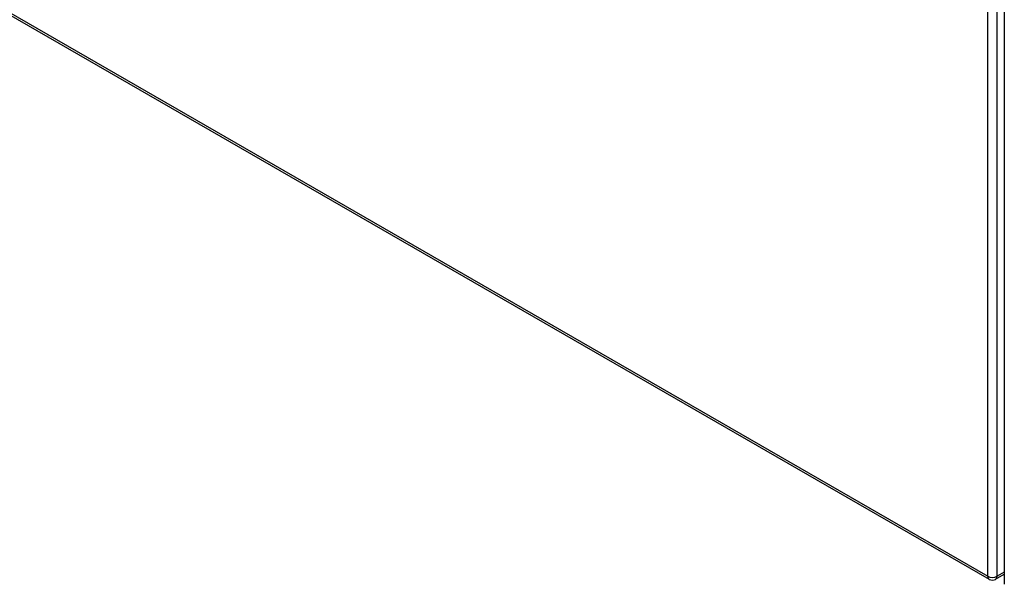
# Model space of a CAD drawing. Header units: inches. Extents: x 338.7 to 398.8, y 125.2 to 189.8.
# Tile 1 of 95: x 353.6 to 368.4, y 142.2 to 150.7. Entities that reach past the tile are written whole.
import ezdxf

# ---------------------------------------------------------------- set-up
doc = ezdxf.new("R2010")
doc.units = ezdxf.units.IN
doc.header["$MEASUREMENT"] = 0
doc.layers.add('Visible Edges(ANSI)', color=7, linetype='Continuous', lineweight=25)
doc.layers.add('Visible Tangent Edges(ANSI)', color=7, linetype='Continuous', lineweight=25)

msp = doc.modelspace()

# ---------------------------------------------------------------- linework, layer by layer
at = {"layer": 'Visible Edges(ANSI)'}
for p, q in [((368.421, 172.235), (368.421, 142.215)), ((338.772, 159.231), (368.191, 142.29)), ((368.29, 142.29), (368.421, 142.365))]:
    msp.add_line(p, q, dxfattribs=at)
msp.add_arc((368.241, 142.375), 0.099, 240.064, 299.936, dxfattribs=at)
at = {"layer": 'Visible Tangent Edges(ANSI)'}
for p, q in [((368.171, 142.335), (368.171, 172.355)), ((368.311, 142.335), (368.311, 172.355)), ((338.751, 159.276), (368.171, 142.335)), ((368.421, 142.399), (368.311, 142.335))]:
    msp.add_line(p, q, dxfattribs=at)
for major_axis, ratio, start_param, end_param in [((-0.0494, -0.0858), 0.578093, 5.495853, 6.283185), ((0.099, 0), 0.575862, 3.926991, 5.497787), ((0.0494, -0.0858), 0.578093, 0, 0.787332)]:
    msp.add_ellipse((368.241, 142.375), major_axis=major_axis, ratio=ratio, start_param=start_param, end_param=end_param, dxfattribs=at)

doc.saveas('drawing.dxf')
